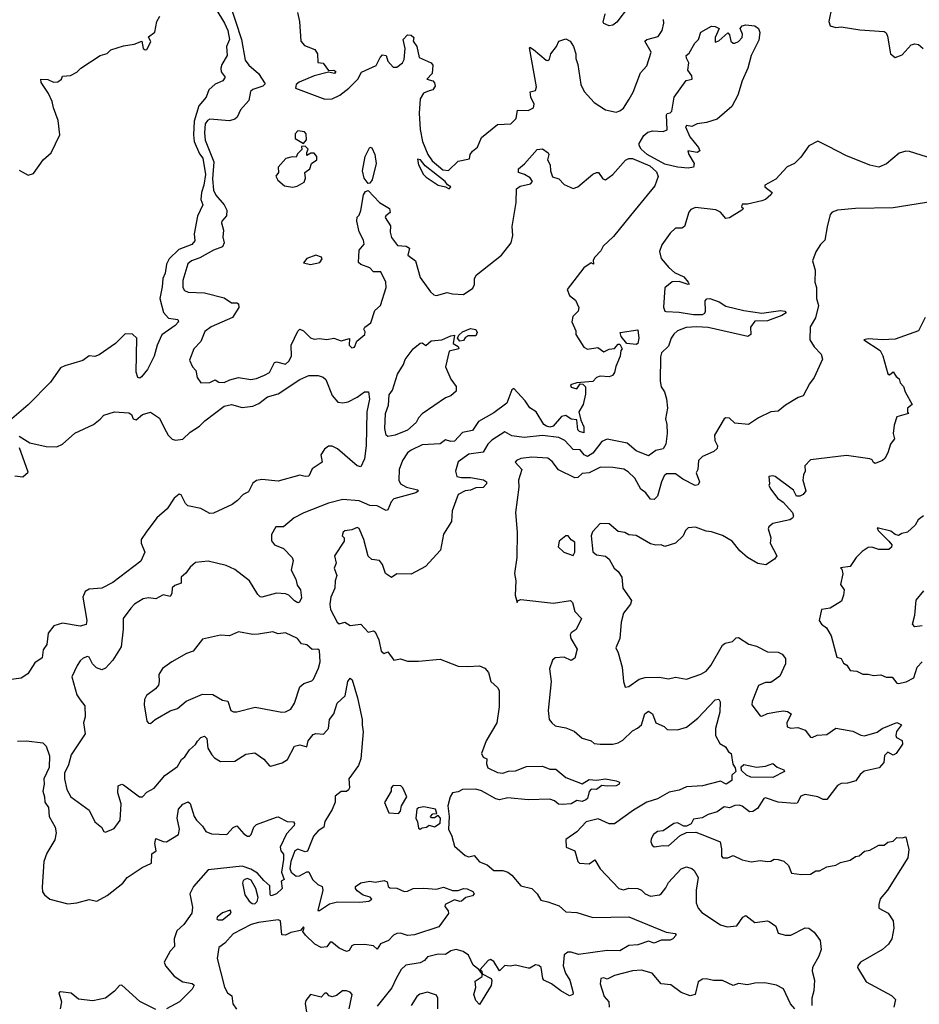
# Model space of a CAD drawing. Extents: x 1995161 to 2088924, y 769148 to 906007.
# Tile 34 of 256: x 2008048 to 2013050, y 800181 to 805655. Entities that reach past the tile are written whole.
import ezdxf

# ---------------------------------------------------------------- set-up
doc = ezdxf.new("R2010")
doc.units = 0

msp = doc.modelspace()

# ---------------------------------------------------------------- linework, layer by layer
at = {"layer": '0CON20XD'}
for points in [[(2009139.2, 805715), (2009187.2, 805635), (2009205.3, 805595), (2009214.3, 805545), (2009197.9, 805505), (2009201.4, 805455), (2009171.1, 805405), (2009165.6, 805385), (2009168.6, 805365), (2009190, 805335), (2009177.5, 805315), (2009135, 805295.8), (2009100, 805265), (2009084.2, 805225), (2009044.7, 805175), (2009018.5, 805091.5), (2009014, 805015), (2009018.4, 804978.4), (2009048.3, 804908.3), (2009066.7, 804885), (2009081.9, 804795), (2009072.1, 804735), (2009057.9, 804695), (2009055.2, 804655), (2009065.3, 804624.7), (2009036.6, 804563.4), (2009018.9, 804465), (2009021.8, 804425), (2009005.6, 804404.4), (2008932.5, 804377.5), (2008878.4, 804325), (2008864.7, 804295.3), (2008857.1, 804245), (2008843.8, 804216.2), (2008840.1, 804170.1), (2008827.5, 804105), (2008846.9, 804026.9), (2008875, 803995.4), (2008927.9, 803987.9), (2008930.6, 803975), (2008911.9, 803955), (2008837.7, 803902.3), (2008812.8, 803845), (2008796.2, 803783.8), (2008759.4, 803710.6), (2008725, 803670), (2008715, 803662), (2008705, 803666.2), (2008696.1, 803696.1), (2008699.6, 803885), (2008675, 803907.1), (2008635, 803908.3), (2008580.6, 803855), (2008489.1, 803790.8), (2008465, 803782.2), (2008435, 803785.5), (2008399.4, 803760.6), (2008298.9, 803731.1), (2008275, 803718.4), (2008219.6, 803640.4), (2008095.8, 803514.2)], [(2009213.4, 805753.4), (2009280.8, 805545), (2009300.7, 805430.7), (2009321.5, 805401.5), (2009375.9, 805355.9), (2009412.2, 805297.8), (2009398.9, 805285), (2009343.8, 805266.2), (2009331.2, 805255), (2009322.2, 805205), (2009275, 805154.4), (2009256.6, 805113.4), (2009245, 805101.1), (2009215, 805092.9), (2009105, 805102.1), (2009092.4, 805095), (2009080, 805075), (2009075.2, 805025.2), (2009079, 804985), (2009126.8, 804865), (2009120.4, 804770.4), (2009126.1, 804706.2), (2009138.8, 804678.8), (2009185, 804626.1), (2009199, 804595), (2009197.2, 804565), (2009171.5, 804535), (2009169.5, 804525), (2009180.6, 804485), (2009177.9, 804445)], [(2011433.1, 805726.9), (2011368.3, 805641.7), (2011345, 805624), (2011325, 805621), (2011295, 805634.2), (2011291.4, 805641.4), (2011302.3, 805687.7)], [(2012563.3, 805726.7), (2012547.3, 805645), (2012555, 805621.1), (2012585, 805612.2), (2012615, 805615.2), (2012719, 805599), (2012855, 805588.6), (2012865, 805581.1), (2012872.3, 805562.3), (2012888.9, 805465), (2012915, 805444.3), (2012955, 805458.6), (2013005, 805515.8), (2013025, 805520.8), (2013045, 805517.5), (2013070.8, 805495)], [(2008045, 804818), (2008095, 804790.8), (2008125, 804800), (2008177.5, 804875), (2008222, 804915), (2008271.8, 805015), (2008262.7, 805095), (2008235.2, 805165.2), (2008229.3, 805199.3), (2008207.5, 805245), (2008167.5, 805305), (2008165, 805323.3), (2008205, 805321.8), (2008235, 805308.2), (2008260.3, 805309.7), (2008280, 805325), (2008285, 805340), (2008330, 805345), (2008365, 805363.3), (2008387.5, 805385), (2008495, 805455.5), (2008533.7, 805466.3), (2008555, 805486.7), (2008625, 805508.6), (2008685, 805518), (2008726.2, 805536.2), (2008734, 805495), (2008745, 805486.7), (2008755, 805490), (2008777.7, 805532.3), (2008765, 805560), (2008798.8, 805585), (2008810, 805645), (2008826.6, 805675)], [(2009592.5, 805695), (2009602.9, 805645), (2009611.5, 805535), (2009632, 805512), (2009688.9, 805488.9), (2009704.2, 805465), (2009705, 805417.5), (2009735, 805412.5), (2009765, 805372.5), (2009795, 805373.3), (2009805, 805366.7), (2009797.5, 805355), (2009765, 805362.5), (2009685, 805342.2), (2009602, 805308), (2009585, 805294.3), (2009581.5, 805275), (2009745, 805213.2), (2009785, 805214), (2009827.8, 805235), (2009877.8, 805275), (2009928.9, 805325), (2009947.7, 805362.3), (2010030, 805400), (2010052, 805445), (2010065, 805458.8), (2010085, 805456.2), (2010094.2, 805425), (2010125, 805391.2), (2010145, 805391.2), (2010176.2, 805415), (2010186.2, 805433.8), (2010191.5, 805495), (2010180, 805545), (2010205, 805570), (2010225, 805568.8), (2010238.8, 805555), (2010236.2, 805535), (2010255.4, 805505.4), (2010269.4, 805445), (2010335, 805415.8), (2010345, 805402.5), (2010342, 805355), (2010312.5, 805325), (2010345, 805314), (2010354.3, 805304.3), (2010358.6, 805285), (2010345.7, 805265), (2010325, 805259.7), (2010293.7, 805246.3), (2010275.2, 805215), (2010269.4, 805135), (2010274.7, 805044.7), (2010287, 804977), (2010316.8, 804905), (2010340.7, 804870.8), (2010400.6, 804820.6), (2010432.7, 804817.3), (2010485, 804868), (2010548, 804882), (2010552, 804905), (2010565, 804924), (2010593.6, 804946.4), (2010615, 805000), (2010705, 805072.9), (2010778.8, 805075), (2010808.6, 805105), (2010815, 805151.2), (2010875, 805149.2), (2010905, 805164.3), (2010907.6, 805185), (2010889.6, 805225), (2010885.8, 805254.2), (2010915, 805262), (2010922.3, 805282.3), (2010881.7, 805498.3), (2010885, 805502.5), (2010905, 805489.5), (2010975, 805429.2), (2010985, 805427.5), (2010994.4, 805435), (2011001.2, 805465), (2011031.9, 805505), (2011045, 805536), (2011085, 805548), (2011108.8, 805535), (2011126.6, 805506.6), (2011140, 805465), (2011139.7, 805439.7), (2011151.9, 805405), (2011167.5, 805295), (2011185.7, 805255), (2011242.5, 805195), (2011305, 805153.4), (2011365, 805140.9), (2011385, 805148.1), (2011405, 805163.8), (2011437.1, 805212.9), (2011458.5, 805251.5), (2011500.5, 805359.5), (2011535, 805398.8), (2011559.2, 805475), (2011524.3, 805535.7), (2011534.5, 805545.5), (2011598.6, 805561.4), (2011620.6, 805595), (2011629.5, 805635), (2011627.5, 805655)], [(2011765, 804828.9), (2011705, 804834), (2011635, 804851.2), (2011536.1, 804906.1), (2011503.3, 804935), (2011492.5, 804955), (2011493, 804967), (2011518.5, 805011.5), (2011540.9, 805029.1), (2011567.7, 805037.7), (2011625, 805032.5), (2011648.3, 805041.7), (2011643.3, 805125), (2011647, 805133), (2011665, 805136.7), (2011673.9, 805146.1), (2011686.7, 805225), (2011753.6, 805316.4), (2011786.2, 805325), (2011785, 805342.5), (2011763.6, 805373.6), (2011767.5, 805415), (2011755, 805440), (2011754.3, 805455), (2011770.8, 805469.2), (2011802.5, 805525), (2011822.2, 805545), (2011836, 805585), (2011895, 805618.8), (2011915, 805617.5), (2011937.5, 805605), (2011914.3, 805555), (2011915, 805530), (2011935, 805537.1), (2011985, 805582.5), (2011995, 805570), (2012002, 805535), (2012014.4, 805524.4), (2012025, 805524.2), (2012045, 805534.2), (2012064, 805555), (2012066.2, 805575), (2012053.3, 805605), (2012065, 805620), (2012085, 805626.2), (2012135, 805621.2), (2012155.8, 805605.8), (2012163.9, 805583.9), (2012158.3, 805541.7), (2012114.2, 805455), (2012096.2, 805385), (2012064.2, 805315.8), (2012040, 805235), (2012007.3, 805172.7), (2011925, 805102), (2011866.4, 805083.6), (2011815, 805076.7), (2011785, 805061.2), (2011755, 805066.2), (2011750, 805060), (2011774.2, 805004.2), (2011822, 804945), (2011830, 804925), (2011815, 804916.2), (2011762.5, 804925), (2011768, 804905), (2011797.5, 804855), (2011795, 804834.2), (2011765, 804828.9)], [(2009625, 804966.7), (2009643.4, 804986.6), (2009640.3, 805020.3), (2009632, 805032), (2009595, 805036), (2009580, 805020), (2009580, 804995), (2009625, 804966.7)], [(2009565, 804723.3), (2009590.3, 804729.7), (2009629.3, 804750.7), (2009636.2, 804773.8), (2009633.8, 804805), (2009662, 804825), (2009670, 804855), (2009700, 804875), (2009700, 804895), (2009685, 804912.5), (2009667.5, 804912.5), (2009645, 804900), (2009643.6, 804916.4), (2009652.5, 804935), (2009635, 804952.5), (2009615, 804950), (2009616.7, 804933.3), (2009591.7, 804908.3), (2009585, 804890), (2009562.5, 804892.5), (2009527.6, 804882.4), (2009484.3, 804835), (2009486.7, 804805), (2009472.5, 804785), (2009482.9, 804762.9), (2009521.1, 804731.1), (2009565, 804723.3)], [(2013125, 804880.9), (2012995, 804922.9), (2012975, 804924.4), (2012938, 804912), (2012866.9, 804853.1), (2012825, 804834.4), (2012775, 804846.5), (2012640.4, 804900.4), (2012545, 804950), (2012485, 804980), (2012435, 804953.3), (2012390.3, 804889.7), (2012355, 804856.2), (2012315, 804836.8), (2012251.3, 804768.7), (2012191.4, 804735), (2012191.1, 804725), (2012232.5, 804695), (2012225, 804682), (2012194.5, 804655.5), (2012175, 804647.5), (2012095, 804629.4), (2012065, 804628.6), (2012061.2, 804615), (2012072.5, 804605), (2012063.3, 804595), (2011995, 804553.3), (2011975, 804550), (2011943.8, 804585), (2011917.6, 804597.6), (2011805, 804610), (2011779.9, 804600.1), (2011768.5, 804585), (2011743.8, 804505), (2011730, 804495), (2011695, 804495.6), (2011665, 804468.9), (2011617.5, 804402.5), (2011604.8, 804365.2), (2011615, 804327.9), (2011656.9, 804276.9), (2011689, 804249), (2011740, 804225), (2011765, 804196.2), (2011770, 804185), (2011765, 804182), (2011715, 804200), (2011675, 804197.1), (2011635, 804164.4), (2011627.2, 804057.2), (2011634.7, 804035), (2011642.2, 804032.2), (2011715, 804029.2), (2011794.9, 804014.9), (2011845, 804016.2), (2011857.1, 804022.9), (2011861.8, 804035), (2011858.5, 804091.5), (2011867.7, 804102.3), (2011884.6, 804105.4), (2011936.9, 804086.9), (2011975, 804062.2), (2012075, 804037.2), (2012175, 804022.9), (2012278.6, 804038.6), (2012302.5, 804035), (2012308.8, 804025), (2012285, 804009.6), (2012205, 803980), (2012135, 803979.2), (2012111.2, 803945), (2012113.8, 803905), (2012095.8, 803894.2), (2011875, 803942.7), (2011813, 803947), (2011752.7, 803942.7), (2011705.9, 803924.1), (2011685, 803906.5), (2011670.9, 803885), (2011655, 803839.4), (2011616.8, 803803.3), (2011610.2, 803779.8), (2011609.7, 803645), (2011615, 803613.1), (2011632.5, 803585), (2011645, 803547.5), (2011650.1, 803495), (2011638.3, 803435), (2011646.3, 803405), (2011648.2, 803355), (2011639.9, 803295), (2011625, 803268.9), (2011585, 803259.1), (2011545, 803229.8), (2011475, 803257.1), (2011425, 803300.3), (2011315, 803321.9), (2011285, 803310.4), (2011234.8, 803245), (2011205, 803226.7), (2011185.6, 803235.6), (2011165, 803263.5), (2011125, 803264.5), (2011078.6, 803315), (2011045, 803332.3), (2010955, 803343.9), (2010852.7, 803332.7), (2010785, 803341.2), (2010745, 803363.5), (2010672.6, 803317.4), (2010650, 803295), (2010625, 803250.8), (2010545, 803240), (2010485, 803197.5), (2010470.5, 803145), (2010478.9, 803115), (2010505, 803109.1), (2010555, 803110), (2010627.1, 803097.1), (2010644.2, 803085), (2010642.9, 803075), (2010625, 803053.8), (2010585, 803051.5), (2010555, 803039.6), (2010524.3, 803035.7), (2010485.4, 803015), (2010452.1, 802925), (2010448.8, 802865), (2010404.4, 802795), (2010387.1, 802705), (2010303.8, 802615), (2010225, 802571.6), (2010145.7, 802574.3), (2010115, 802553.3), (2010081.4, 802575), (2010065, 802626.2), (2010049.1, 802649.1), (2010005, 802653.8), (2009985, 802672), (2009962.1, 802765), (2009935, 802826), (2009925, 802830.8), (2009895, 802818.9), (2009856.1, 802813.9), (2009846.7, 802805), (2009840, 802785), (2009852.5, 802775), (2009851.2, 802755), (2009798.5, 802675), (2009807.5, 802632.5), (2009796, 802605), (2009810.9, 802565), (2009802.1, 802535), (2009800.9, 802495), (2009778.6, 802445), (2009773.2, 802405), (2009776.9, 802375), (2009812.2, 802305), (2009825, 802296.7), (2009855.6, 802305.6), (2009885, 802286.9), (2009944.2, 802294.2), (2009985, 802250), (2010015, 802256.7), (2010025, 802252.5), (2010045, 802206.7), (2010058.6, 802145), (2010075, 802132), (2010095, 802140), (2010127.5, 802095), (2010165, 802100.8), (2010205, 802089.4), (2010265, 802088.8), (2010385, 802099.2), (2010485, 802060.8), (2010538.8, 802058.8), (2010605, 802061.8), (2010635, 802050), (2010654.2, 802025), (2010667.5, 801975), (2010705, 801942.5), (2010714.6, 801925), (2010713.4, 801835), (2010700, 801745), (2010641.4, 801645), (2010615.5, 801575), (2010625, 801555.6), (2010645.6, 801545.6), (2010642.5, 801517.5), (2010650.9, 801495), (2010705, 801469.7), (2010735, 801465.8), (2010765, 801477.8), (2010805, 801478.5), (2010865, 801503.1), (2010955, 801504.5), (2010995, 801488.5), (2011028.2, 801488.2), (2011085, 801441.5), (2011175, 801405.8), (2011215, 801430), (2011255, 801426.2), (2011305.7, 801434.3), (2011365, 801423.3), (2011382.5, 801415), (2011380.8, 801405), (2011365, 801395.6), (2011315, 801392.9), (2011285, 801398), (2011255, 801375.8), (2011225, 801377.1), (2011214.1, 801364.1), (2011205.8, 801325), (2011195, 801317.1), (2011175, 801308.2), (2011145, 801313.6), (2011115, 801295.7), (2011065, 801291.9), (2011044.4, 801294.4), (2011022.2, 801312.2), (2010995, 801321.2), (2010875, 801317.1), (2010761.2, 801328.8), (2010715, 801317.7), (2010695, 801322.5), (2010615, 801367.5), (2010585, 801376.2), (2010510, 801375), (2010485, 801361.9), (2010455, 801355.8), (2010440.9, 801335), (2010428.2, 801285), (2010435.3, 801225), (2010431.5, 801155), (2010450.9, 801115), (2010465, 801060.6), (2010525, 801007.5), (2010545, 801000), (2010575, 801008), (2010605, 800972.5), (2010646.2, 800956.2), (2010685, 800924.3), (2010735, 800924.5), (2010762.5, 800915), (2010785, 800898.9), (2010835, 800840), (2010895, 800824.3), (2010925, 800795.8), (2010945, 800760.7), (2010985, 800751.4), (2011048.3, 800728.3), (2011085, 800694.6), (2011145, 800691.5), (2011234.1, 800664.1), (2011435, 800666.9), (2011642.2, 800582.2), (2011692.5, 800575), (2011697.5, 800565), (2011680, 800545), (2011665, 800538.1), (2011615, 800538.1), (2011575, 800520.9), (2011545, 800531.2), (2011485, 800511.1), (2011435, 800507.5), (2011385, 800477.3), (2011315, 800480.8), (2011155, 800457.4), (2011115, 800471.5), (2011095, 800471.5), (2011074.5, 800455), (2011070.3, 800395), (2011083.4, 800353.4), (2011106.5, 800315), (2011125.8, 800244.2), (2011122.5, 800235), (2011105, 800228.8), (2011056, 800255)], [(2009985, 804743.8), (2009963.9, 804773.9), (2009953.5, 804815), (2009968.1, 804895), (2009995, 804946.9), (2010005, 804942.5), (2010022.1, 804905), (2010030.5, 804855), (2010008.5, 804765), (2009995, 804745.3), (2009985, 804743.8)], [(2009177.9, 804445), (2009185.2, 804415), (2009175, 804391.6), (2009126.2, 804373.8), (2009049.1, 804330.9), (2009002.9, 804315), (2008981.9, 804298.1), (2008954.4, 804205), (2008954.2, 804165), (2008965, 804150), (2008985, 804140), (2009074.6, 804135.4), (2009185, 804108.9), (2009225, 804080), (2009255, 804081.4), (2009265, 804076), (2009265.5, 804055.5), (2009231.5, 803998.5), (2009113.4, 803946.6), (2009078, 803922), (2009054.6, 803865.4), (2009016.2, 803825), (2008992.7, 803762.7), (2009008.8, 803725), (2009028, 803705), (2009034.2, 803665), (2009055, 803636), (2009105, 803637.5), (2009135, 803652.5), (2009155, 803640), (2009185, 803637.5), (2009217, 803653), (2009265, 803665.5), (2009332.5, 803655), (2009365, 803660), (2009408.8, 803678.8), (2009436.7, 803693.3), (2009465, 803748.9), (2009475, 803753.5), (2009525, 803740.5), (2009545, 803755.8), (2009558.4, 803785), (2009558, 803845), (2009595, 803923.6), (2009605, 803933.8), (2009625, 803924.6), (2009665, 803885.6), (2009685, 803878.6), (2009715, 803882.5), (2009755, 803876.7), (2009795, 803884.3), (2009835, 803870), (2009881.7, 803881.7), (2009880, 803845), (2009895, 803830.4), (2009909.1, 803835), (2009922.7, 803867.3), (2009966.5, 803905), (2009968.9, 803918.9), (2009962, 803935), (2009966, 803945), (2010000.5, 803969.5), (2010021.7, 804038.3), (2010053.3, 804065), (2010086.2, 804165), (2010084.3, 804195), (2010055, 804252.9), (2010015, 804253.9), (2009995, 804275.3), (2009944.5, 804294.5), (2009932.3, 804305), (2009936, 804374), (2009962.5, 804407.5), (2009959.3, 804429.3), (2009934.5, 804475.5), (2009922.2, 804535), (2009925, 804556.7), (2009935, 804567.5), (2009943.9, 804593.9), (2009959.8, 804680.2), (2009970.6, 804699.4), (2009985, 804704.5), (2010049.3, 804639.3), (2010104.2, 804605), (2010107.4, 804582.6), (2010082.9, 804565), (2010080.6, 804555), (2010108.7, 804508.7), (2010106.9, 804473.1), (2010115, 804444.3), (2010149.3, 804399.3), (2010196.6, 804396.6), (2010215.5, 804385.5), (2010206, 804345), (2010247.8, 804315), (2010275, 804220.8), (2010331.1, 804141.1), (2010350, 804125), (2010365, 804121.5), (2010425, 804138.8), (2010455, 804130), (2010515, 804127.5), (2010567, 804163), (2010577, 804183), (2010577.5, 804215), (2010586.2, 804235), (2010726.7, 804345), (2010780, 804415), (2010790.6, 804455), (2010786.4, 804505), (2010807.7, 804637.7), (2010811.1, 804715), (2010830.6, 804729.4), (2010888, 804742), (2010898.8, 804755), (2010886.7, 804775), (2010855, 804794.4), (2010821.2, 804805), (2010820.8, 804825), (2010855, 804853.3), (2010926, 804934), (2010955, 804937.1), (2010986.7, 804915), (2010990, 804905), (2010982.9, 804875), (2010998.1, 804848.1), (2010999.5, 804815), (2011010.5, 804780.5), (2011045, 804769.4), (2011075, 804738.8), (2011125, 804716.5), (2011151.1, 804725), (2011235, 804795.5), (2011255, 804806), (2011265.9, 804805.9), (2011290.7, 804770.7), (2011305, 804764), (2011345, 804794.5), (2011416.9, 804873.1), (2011435, 804883), (2011455, 804883.8), (2011552.1, 804842.1), (2011589.2, 804809.2), (2011597, 804783), (2011579.4, 804730.6), (2011444.4, 804565.6), (2011349.7, 804450.3), (2011292.1, 804395), (2011279.7, 804370.3), (2011245.8, 804335), (2011237, 804317), (2011237.5, 804295), (2011225, 804302.5), (2011185, 804275.3), (2011092.4, 804155), (2011105, 804121.4), (2011138, 804095), (2011157.5, 804055), (2011152.5, 804035), (2011122.5, 804005), (2011117.5, 803975), (2011140, 803925), (2011140, 803905), (2011184.1, 803834.1), (2011205, 803823.3), (2011263, 803833), (2011295, 803808.8), (2011325, 803823.8), (2011355, 803827.5), (2011375, 803850), (2011385, 803850), (2011397.5, 803825), (2011390, 803815), (2011386.7, 803785), (2011362.5, 803727.5), (2011355.8, 803694.2), (2011344.1, 803675.9), (2011325, 803669.2), (2011275, 803672.9), (2011254.3, 803665.7), (2011235, 803643.8), (2011145, 803636.7), (2011110, 803625), (2011115, 803612.5), (2011145, 803602.5), (2011165, 803630), (2011178.3, 803628.3), (2011193.3, 803613.3), (2011193.6, 803573.6), (2011180, 803515), (2011157.5, 803475), (2011167.8, 803427.8), (2011185, 803392), (2011185, 803358.6), (2011160.8, 803365), (2011151.4, 803375), (2011145, 803430), (2011115, 803433.3), (2011084.2, 803454.2), (2011061.2, 803448.8), (2011014, 803395), (2010995, 803388.9), (2010976.2, 803395), (2010962, 803405), (2010920, 803475), (2010885, 803496.2), (2010858.8, 803535), (2010795, 803604), (2010785, 803597.5), (2010756.7, 803523.3), (2010685, 803470), (2010598.8, 803421.2), (2010565, 803371.4), (2010510.8, 803359.2), (2010465, 803312.3), (2010445, 803309.6), (2010415, 803318.5), (2010385, 803297.3), (2010285, 803290.7), (2010225, 803262.3), (2010205, 803246.5), (2010176.7, 803205), (2010157.5, 803155), (2010155.4, 803095), (2010164.7, 803075), (2010199.3, 803055), (2010260.2, 803040.2), (2010265.5, 803035), (2010250.4, 803025), (2010128.8, 802991.2), (2010113, 802975), (2010095, 802930.4), (2010085, 802925.3), (2010035, 802951.9), (2009995, 802954.4), (2009935, 802980), (2009845, 802988), (2009765, 802967.7), (2009627.7, 802912.3), (2009574.6, 802885.4), (2009515, 802835.8), (2009472.5, 802835), (2009447.9, 802792.1), (2009447.9, 802757.9), (2009465.5, 802735.5), (2009515, 802714.2), (2009562.9, 802665), (2009567.8, 802647.8), (2009557.8, 802595), (2009583.5, 802545), (2009591.5, 802511.5), (2009608.9, 802485), (2009615, 802440), (2009603, 802417), (2009595, 802413.3), (2009575, 802423.8), (2009544.7, 802454.7), (2009525, 802463.6), (2009475, 802466.2), (2009395, 802444), (2009385, 802445.4), (2009371.4, 802458.6), (2009324.8, 802534.8), (2009245, 802598), (2009195, 802620.8), (2009095, 802644.4), (2009025, 802636.7), (2008995, 802612), (2008972.4, 802577.6), (2008946, 802555), (2008945, 802522.5), (2008910, 802510), (2008895, 802496.7), (2008893.5, 802465), (2008885, 802447.5), (2008845, 802458.1), (2008805, 802436), (2008765, 802441.4), (2008735, 802435.7), (2008686.7, 802405), (2008665, 802384), (2008623.1, 802325), (2008624.1, 802265.9), (2008612.2, 802167.8), (2008565.7, 802094.3), (2008525, 802050.4), (2008505, 802040.4), (2008475, 802050.9), (2008453.2, 802073.3), (2008435, 802110), (2008425, 802114.2), (2008401.2, 802105), (2008385, 802090), (2008366.9, 802065), (2008338.5, 802001.5), (2008365, 801901.9), (2008383.6, 801873.6), (2008409.8, 801839.8), (2008411.2, 801778.8), (2008402.9, 801745), (2008412.1, 801685), (2008335, 801567.5), (2008318.7, 801511.3), (2008296.8, 801465), (2008296.8, 801435), (2008309.5, 801375), (2008332, 801335), (2008435, 801260), (2008466, 801195), (2008503.3, 801165), (2008515, 801142.5), (2008525, 801137.5), (2008572.3, 801157.7), (2008606.7, 801205), (2008612.8, 801295), (2008594.2, 801355.8), (2008596.2, 801395), (2008615, 801404.2), (2008625, 801400.5), (2008714.6, 801334.6), (2008730, 801335), (2008755, 801360), (2008795, 801383.3), (2008855, 801453.1), (2008925, 801502.5), (2008947.4, 801542.6), (2008966.7, 801556.7), (2008992.9, 801595), (2009025.6, 801624.4), (2009035.6, 801644.4), (2009055, 801663.3), (2009075, 801670.8), (2009088.1, 801658.1), (2009094.8, 801605), (2009117.1, 801567.1), (2009131.3, 801551.3), (2009165, 801531.2), (2009245, 801533.3), (2009305, 801571.5), (2009355, 801579.4), (2009405, 801543.1), (2009436.8, 801506.8), (2009445, 801504.3), (2009507.2, 801522.8), (2009537.5, 801542.5), (2009575, 801615.5), (2009605, 801624.1), (2009645, 801613.2), (2009652.5, 801645), (2009678.9, 801681.1), (2009695, 801687.3), (2009737.1, 801682.9), (2009765, 801714), (2009769.6, 801765), (2009794.2, 801795.8), (2009813.7, 801855), (2009858.1, 801895), (2009872.7, 801975), (2009885, 801993.8), (2009895.6, 801985), (2009926.9, 801885), (2009951.9, 801765), (2009951.9, 801735), (2009957.3, 801695), (2009944.8, 801545), (2009930.8, 801509.2), (2009877.2, 801435), (2009881.1, 801385), (2009876.8, 801373.2), (2009865, 801364.4), (2009835, 801364.3), (2009802.7, 801337.3), (2009801.6, 801305), (2009785, 801264.4), (2009745, 801196.7), (2009738.5, 801165), (2009707.5, 801145), (2009681.1, 801115), (2009648, 801032), (2009635, 801028.9), (2009595, 801043.7), (2009577.4, 801035), (2009555.7, 800974.3), (2009550, 800935), (2009557.3, 800915), (2009585, 800893.1), (2009604, 800895), (2009645, 800917.5), (2009655, 800916.9), (2009676.7, 800875), (2009705, 800846.9), (2009730, 800835), (2009732.5, 800815), (2009705, 800703.3), (2009715, 800702.9), (2009771.3, 800738.7), (2009815, 800750.2), (2009938.7, 800748.7), (2009990, 800755), (2010006.2, 800766.2), (2009997, 800777), (2009958.3, 800788.3), (2009925, 800810.8), (2009914.3, 800825), (2009915.7, 800835), (2009945, 800855.3), (2009995, 800866.2), (2010025, 800859.7), (2010075, 800870), (2010091.7, 800861.7), (2010096.7, 800836.7), (2010105, 800827.5), (2010145, 800826.2), (2010185, 800808), (2010205, 800810), (2010236.1, 800823.9), (2010295, 800827.3), (2010365, 800821.4), (2010405, 800831.8), (2010455, 800812.9), (2010485, 800814.4), (2010515, 800824.5), (2010535, 800822.1), (2010568.3, 800808.3), (2010575.4, 800795.4), (2010566.3, 800783.7), (2010528.2, 800775), (2010505, 800754.6), (2010495, 800752), (2010465, 800762.2), (2010414.3, 800735.7), (2010412.2, 800725), (2010429.8, 800699.8), (2010432, 800685), (2010377.5, 800612.5), (2010243.1, 800566.9), (2010205, 800563.4), (2010165.5, 800575.5), (2010144.6, 800575.4), (2010126.7, 800565), (2010098.9, 800535), (2010053.8, 800516.2), (2010035, 800487.5), (2010014.5, 800505.5), (2009965, 800514.2), (2009905, 800510.9), (2009895, 800505.5), (2009880.2, 800479.8), (2009865, 800475.3), (2009823.7, 800493.7), (2009783.3, 800526.7), (2009774.3, 800525.7), (2009755, 800501.2), (2009725, 800496.4), (2009689.1, 800515), (2009636.2, 800565), (2009622.5, 800585), (2009630, 800605), (2009625, 800612.5), (2009608.8, 800591.2), (2009555, 800579.2), (2009525, 800565.7), (2009506.2, 800566.2), (2009498.8, 800645), (2009485, 800650), (2009375, 800636.2), (2009335, 800624.5), (2009235, 800571.9), (2009188.4, 800521.6), (2009154.3, 800495.8), (2009146.5, 800435), (2009186.9, 800276.9), (2009203.9, 800243.9), (2009227.6, 800227.6), (2009232.7, 800182.7), (2009253.9, 800153.9)], [(2010435, 804714.5), (2010446, 804725), (2010426.6, 804736.6), (2010414.4, 804755), (2010303, 804843), (2010276.1, 804876.1), (2010260, 804880), (2010265, 804847.5), (2010293.8, 804793.8), (2010308.8, 804778.8), (2010375, 804735.5), (2010416, 804726), (2010435, 804714.5)], [(2013125, 804643.3), (2012905, 804608.6), (2012695.3, 804605.3), (2012595, 804595.8), (2012565, 804585.4), (2012555, 804571.2), (2012537.2, 804502.8), (2012525, 804428.8), (2012500, 804405), (2012474.5, 804365), (2012456.9, 804315), (2012471.7, 804261.7), (2012468.7, 804195), (2012477.6, 804165), (2012478.6, 804105), (2012490, 804065), (2012473.1, 803996.9), (2012443.3, 803946.7), (2012440.8, 803875), (2012465.5, 803835.5), (2012504.2, 803795), (2012511.7, 803768.3), (2012466, 803665), (2012440, 803630), (2012405, 803563.8), (2012376.4, 803553.6), (2012305, 803512), (2012265, 803478.8), (2012225, 803473.8), (2012155, 803441.2), (2012100, 803405), (2012025, 803411.2), (2011995, 803438.8), (2011975, 803442), (2011965, 803436.2), (2011911.2, 803345), (2011913.8, 803315), (2011928, 803285), (2011925, 803270), (2011906.7, 803255), (2011845, 803226.7), (2011822.5, 803205), (2011818, 803155), (2011810, 803135), (2011828.1, 803085), (2011821.1, 803068.9), (2011803.8, 803065), (2011735, 803101.2), (2011695, 803130), (2011645, 803130), (2011631.5, 803118.5), (2011616.2, 803085), (2011594.6, 803005.4), (2011575, 802987.5), (2011555, 802989.2), (2011528.6, 803025), (2011500.6, 803045), (2011467.8, 803105), (2011431.7, 803141.7), (2011406.3, 803156.3), (2011345, 803166.1), (2011277.4, 803167.4), (2011215, 803135.4), (2011175, 803131.4), (2011150.4, 803109.6), (2011135, 803107.3), (2011043, 803153), (2011008.6, 803198.6), (2010985, 803216.4), (2010895, 803221.9), (2010835, 803215.5), (2010810, 803205), (2010802.5, 803195), (2010839.2, 803155), (2010822.1, 803095), (2010822.4, 803055), (2010804.2, 802915), (2010813.5, 802805), (2010811.3, 802665), (2010798.4, 802575), (2010807.4, 802535), (2010803.7, 802455), (2010814.1, 802415), (2010820, 802425), (2010835, 802431.9), (2011015, 802410.3), (2011110, 802425), (2011121.2, 802415), (2011135, 802363.8), (2011171.9, 802325), (2011142.7, 802265), (2011113.3, 802246.7), (2011107.8, 802235), (2011112, 802215), (2011147.8, 802155), (2011135, 802104.3), (2011115, 802093.1), (2011075, 802110.4), (2011025, 802107.5), (2011010.6, 802095), (2010993.1, 802045), (2011003.1, 801975), (2010985.8, 801815), (2010992, 801765), (2011006.7, 801745), (2011025, 801728.8), (2011085, 801718.6), (2011130.3, 801700.3), (2011175, 801660), (2011225.6, 801645.6), (2011241.7, 801631.7), (2011275, 801627.1), (2011345, 801626.2), (2011375.9, 801634.1), (2011400.6, 801649.4), (2011455, 801701.5), (2011483.3, 801716.7)], [(2009665, 804293.3), (2009716.7, 804305), (2009730, 804325), (2009726.7, 804335), (2009695, 804346), (2009645, 804328), (2009625, 804302.5), (2009665, 804293.3)], [(2013081.7, 803998.3), (2013045.5, 803924.5), (2012915, 803879.2), (2012844.8, 803874.8), (2012765, 803880.4), (2012742, 803875), (2012832, 803815), (2012846.2, 803786.2), (2012875, 803686.2), (2012885, 803681.2), (2012905, 803696.7), (2012920.7, 803670.7), (2012938.3, 803658.3), (2012943.3, 803635), (2012961.2, 803615), (2012971.2, 803585), (2013010, 803515), (2012983.3, 803495), (2012983.3, 803473.3), (2012990, 803465), (2012925, 803446.7), (2012910.3, 803399.7), (2012905.3, 803355), (2012911.4, 803325), (2012904.7, 803315.3), (2012890, 803295), (2012875, 803247.5), (2012857.4, 803215), (2012845, 803203.5), (2012805, 803186.7), (2012795, 803192.5), (2012787.7, 803207.7), (2012774.2, 803214.2), (2012645, 803231.1), (2012445, 803207.3), (2012412.5, 803175), (2012416, 803145), (2012405.7, 803124.3), (2012402, 803095), (2012418.8, 803035), (2012403.3, 803015), (2012385, 803006), (2012366.2, 803006.2), (2012350, 803040), (2012247.5, 803115), (2012235, 803119.6), (2012213.8, 803115), (2012217.5, 803075), (2012213.3, 803065), (2012224.2, 803045), (2012261.5, 802995), (2012292.9, 802972.9), (2012344, 802915), (2012350.8, 802895), (2012345.7, 802884.3), (2012330, 802875), (2012235.6, 802854.4), (2012213.8, 802835), (2012208.8, 802825), (2012224.2, 802775), (2012220, 802745), (2012257.8, 802675), (2012245, 802655.8), (2012196.1, 802623.9)], [(2010495, 803866.7), (2010482.5, 803885), (2010489.3, 803900.7), (2010509.7, 803920.3), (2010555, 803938.4), (2010585, 803932.8), (2010590.8, 803915), (2010585, 803897.3), (2010542.1, 803897.9), (2010523.9, 803886.1), (2010515, 803872), (2010495, 803866.7)], [(2011475, 803848.5), (2011423.8, 803853.8), (2011393, 803893), (2011387.5, 803915), (2011485, 803930), (2011489.6, 803885), (2011485, 803854.6), (2011475, 803848.5)], [(2010095, 803337.3), (2010084.7, 803344.7), (2010077.6, 803382.4), (2010081.3, 803465), (2010098.8, 803511.2), (2010101.5, 803568.5), (2010120.3, 803595), (2010148.2, 803685), (2010182.4, 803737.6), (2010191.9, 803765), (2010235.7, 803825), (2010275, 803855.7), (2010285, 803858), (2010306.1, 803843.9), (2010335, 803868.6), (2010395, 803875.7), (2010445, 803898), (2010465, 803900), (2010457.5, 803855), (2010485, 803837.5), (2010490, 803825), (2010435, 803812.5), (2010415.8, 803725), (2010445.8, 803655.8), (2010474.4, 803615), (2010475, 803588.8), (2010445, 803563.8), (2010415, 803552), (2010286.2, 803463.8), (2010265, 803442.2), (2010252.7, 803415), (2010205, 803373.5), (2010135, 803344.7), (2010095, 803337.3)], [(2008045, 803340), (2008105, 803302.5), (2008195, 803282.5), (2008255, 803280), (2008286.7, 803295), (2008354.4, 803355.6), (2008457.5, 803405), (2008495.9, 803434.1), (2008515, 803456.7), (2008575, 803473.8), (2008655, 803470), (2008669.2, 803459.2), (2008678, 803435), (2008695, 803429.4), (2008730.7, 803459.3), (2008775, 803472.7), (2008825, 803440), (2008851.2, 803385), (2008873.2, 803345), (2008895, 803323.2), (2008915, 803317.5), (2008955, 803322.1), (2008995, 803362.5), (2009048.2, 803395), (2009077.7, 803425), (2009185, 803506.2), (2009225, 803515.7), (2009285, 803498.1), (2009345, 803505.6), (2009378.3, 803521.7), (2009425, 803558.8), (2009485, 803574.6), (2009605, 803654.5), (2009655.8, 803675.8), (2009706.6, 803676.6), (2009735, 803668.1), (2009750.5, 803655), (2009785.3, 803565), (2009817.7, 803527.7), (2009845, 803524.5), (2009875, 803531.1), (2009924.3, 803555.7), (2009965, 803585.5), (2009986.8, 803585), (2009992.4, 803545), (2009977.8, 803475), (2009974.1, 803285), (2009965, 803213.3), (2009945, 803168.8), (2009925, 803174.3), (2009815, 803269.3), (2009785, 803283.8), (2009765, 803283.3), (2009742.6, 803267.4), (2009721.4, 803235), (2009730, 803195), (2009675, 803158), (2009655, 803116.7), (2009635.6, 803114.4), (2009605, 803123.1), (2009485, 803089.1), (2009395, 803099.1), (2009365, 803093.3), (2009345, 803078.1), (2009319.3, 803030.7), (2009290.4, 803015), (2009258.9, 802981.1), (2009230, 802960), (2009125, 802910.8), (2009105, 802910.4), (2009055, 802938.1), (2008982.9, 802952.9), (2008968.9, 802965), (2008945, 803014), (2008935, 803017.5), (2008907.1, 802995), (2008867.7, 802935), (2008810.6, 802885), (2008751.5, 802805), (2008723.3, 802765), (2008724, 802745), (2008744.1, 802695), (2008721.8, 802645), (2008566, 802525), (2008505, 802494.5), (2008435, 802488.6), (2008411.2, 802475), (2008399.2, 802445), (2008421.9, 802315), (2008417.8, 802292.2), (2008385, 802282.3), (2008285, 802299.1), (2008238, 802285), (2008206.5, 802245), (2008198, 802182), (2008177.7, 802152.3), (2008172, 802108), (2008131.4, 802078.6), (2008092.7, 802017.3), (2008055.7, 801994.3), (2007975, 801983.4)], [(2008095.8, 803514.2), (2008003.6, 803435)], [(2008021.7, 803118.3), (2008065, 803113.3), (2008095, 803140), (2008046, 803275)], [(2013072.7, 802897.3), (2013043.3, 802875), (2013026.2, 802845), (2012985, 802806.2), (2012952, 802798), (2012935, 802786.7), (2012915, 802792.5), (2012892.1, 802812.1), (2012815, 802830), (2012821.2, 802815), (2012880.6, 802755), (2012896.2, 802735), (2012895, 802722.5), (2012881.2, 802708.8), (2012825, 802708.8), (2012785, 802721.8), (2012765, 802720.6), (2012731.7, 802698.3), (2012699.4, 802665), (2012665.8, 802615), (2012611.7, 802608.3), (2012620, 802600), (2012625.5, 802574.5), (2012612.5, 802515), (2012631.4, 802485), (2012629.2, 802455), (2012617.7, 802422.3), (2012555, 802383.8), (2012506.7, 802375), (2012492.5, 802315), (2012505.8, 802295), (2012534.1, 802274.1), (2012559.8, 802229.8), (2012591.4, 802111.4), (2012615, 802102.5), (2012627.7, 802077.7), (2012646.7, 802066.7), (2012665, 802036.7), (2012702.3, 802032.3), (2012735, 802016), (2012765, 802017.1), (2012795, 802008.6), (2012835, 802012.5), (2012865, 802000.5), (2012899.1, 801999.1), (2012925, 801965.5), (2012935, 801963.8)], [(2012196.1, 802623.9), (2012151.2, 802631.2), (2012095, 802665.8), (2012051.3, 802701.3), (2012010, 802755), (2011955, 802787.1), (2011895, 802808.2), (2011865, 802810.5), (2011805, 802834.2), (2011765, 802830), (2011749.2, 802815), (2011737.1, 802785), (2011694.6, 802745.4), (2011635, 802726.9), (2011615, 802735.7), (2011585, 802732.9), (2011555, 802740.6), (2011475, 802788.1), (2011435, 802790.8), (2011413.1, 802803.1), (2011375, 802810), (2011325, 802851.2), (2011275, 802853.3), (2011233.3, 802806.7), (2011225, 802786.2), (2011235, 802696), (2011255, 802680), (2011305, 802672.5), (2011325, 802656.2), (2011354, 802605), (2011375, 802586.2), (2011395.8, 802555), (2011401.8, 802495), (2011450.5, 802425), (2011443.6, 802405), (2011404.7, 802355), (2011391.9, 802305), (2011385.3, 802214.7), (2011362.8, 802162.8), (2011376.2, 802135), (2011397.1, 802055), (2011404.2, 801975), (2011415, 801943.3), (2011435, 801948), (2011492.1, 801987.9), (2011525, 801997.9), (2011605, 801999.5), (2011655, 801990), (2011695, 802000), (2011755, 801988.6), (2011835, 802016.7), (2011865, 802033.6), (2011890.4, 802065), (2011955, 802177.8), (2011971.2, 802188.8), (2012012.1, 802197.9), (2012032.1, 802217.9), (2012045, 802219.2), (2012102.3, 802182.3), (2012145, 802171.8), (2012205, 802139.6), (2012265, 802139.4), (2012286.6, 802126.6), (2012305, 802103.8), (2012306.5, 802073.5), (2012275, 802005.8), (2012225, 801970), (2012195, 801970), (2012155, 801953.8), (2012144.4, 801925.6), (2012120.8, 801865), (2012118.8, 801845), (2012164.3, 801785), (2012175, 801783.4), (2012205, 801797.8), (2012255, 801806.9), (2012295, 801812.2), (2012317.8, 801807.8), (2012336.7, 801795), (2012313.4, 801746.6), (2012315, 801724), (2012335, 801716.9), (2012375, 801720), (2012415, 801705.7), (2012445, 801666.7), (2012455, 801663.8), (2012482.4, 801677.6), (2012535, 801681.2), (2012585.6, 801715.6), (2012679.5, 801699.5), (2012725, 801676.9), (2012745, 801673.8), (2012815, 801693.5), (2012842.5, 801715), (2012925, 801747.5), (2012950, 801735), (2012922.7, 801697.3), (2012920, 801675), (2012923.9, 801663.9), (2012955, 801646.7), (2012957.3, 801627.3), (2012921.4, 801575), (2012905, 801565.7), (2012875, 801583.3), (2012857.1, 801565), (2012852, 801525), (2012826.7, 801495), (2012743.8, 801476.2), (2012720.9, 801459.2), (2012697.1, 801422.9), (2012650.3, 801410.3), (2012615, 801408), (2012595, 801397.5), (2012535, 801320), (2012515, 801318.9), (2012485, 801333.8), (2012415, 801348), (2012392, 801338), (2012370.3, 801299.7), (2012355, 801296.9), (2012265.4, 801305.4), (2012195, 801329.1), (2012184.6, 801325), (2012150.2, 801269.8), (2012125, 801251.9), (2012105, 801250.6), (2012065, 801281.8), (2012047.5, 801287.5), (2012025, 801285.9), (2011995, 801272.3), (2011965, 801278), (2011925, 801250), (2011875, 801235.7), (2011842.6, 801217.4), (2011795, 801210), (2011782, 801185), (2011755, 801170.8), (2011741.2, 801171.2), (2011705, 801189.4), (2011685, 801185.8), (2011625, 801145.8), (2011595, 801141.4), (2011572, 801125), (2011558.3, 801101.7), (2011556.2, 801085), (2011563.8, 801065), (2011575, 801056.2), (2011625, 801064.2), (2011655, 801062.2), (2011721.1, 801118.9), (2011755, 801136), (2011807.4, 801137.4), (2011855, 801119.5), (2011942.9, 801085), (2011950.9, 801045), (2011950.9, 801005), (2011956.7, 800995), (2011985.7, 800994.3), (2012015, 801008.8), (2012065, 800983.3), (2012115, 800973.3), (2012165, 800981.2), (2012205, 800974), (2012225, 800976.7), (2012242.9, 800987.1), (2012265, 800985.6), (2012296.4, 800976.4), (2012322.7, 800952.7), (2012339.1, 800909.1), (2012395, 800902), (2012445, 800904), (2012475, 800923.8), (2012495, 800922), (2012535, 800944.4), (2012585, 800954.5), (2012611.2, 800968.8), (2012665, 800982.9), (2012695, 801001.9), (2012715, 801006.9), (2012745, 801032.2), (2012775, 801038.2), (2012825, 801065.4), (2012854.5, 801065.5), (2012875, 801082.3), (2012905, 801087.8), (2012925, 801108.9), (2012955, 801105.7), (2012975, 801111.2), (2012992.2, 801042.2), (2012985.3, 800994.7), (2012873.3, 800815), (2012832.6, 800767.4), (2012824, 800735), (2012825.6, 800715.6), (2012877.4, 800687.4), (2012904.3, 800645), (2012907.3, 800605), (2012896.9, 800545), (2012877.8, 800515), (2012845, 800485.6), (2012722, 800415), (2012707.5, 800395), (2012707.1, 800385), (2012754, 800305), (2012895, 800230.6), (2012917.1, 800207.1), (2012907.9, 800165)], [(2011125, 802676.7), (2011133.8, 802695), (2011135, 802750), (2011113.9, 802763.9), (2011097.5, 802785), (2011084, 802786), (2011047.5, 802755), (2011041.2, 802725), (2011073.9, 802693.9), (2011125, 802676.7)], [(2013065, 802285.5), (2013025, 802279.2), (2013011.9, 802295), (2013024.6, 802345), (2013031.9, 802428.1), (2013075, 802480)], [(2008775, 801741.2), (2008802, 801765), (2008885, 801812.5), (2008925, 801825.8), (2008973.3, 801866.7), (2009065, 801904.7), (2009122.7, 801902.7), (2009175, 801872.5), (2009205.7, 801865.7), (2009221.2, 801815), (2009236.4, 801806.4), (2009255, 801806.2), (2009357.6, 801832.4), (2009505, 801805.5), (2009525, 801807.5), (2009555, 801822.2), (2009575, 801854.4), (2009604.7, 801945.3), (2009628, 801965), (2009671.7, 801978.3), (2009681.4, 801988.6), (2009709.5, 802050.5), (2009718.6, 802085), (2009715, 802147.5), (2009705.7, 802155.7), (2009675, 802154.2), (2009645, 802178.9), (2009614.5, 802184.5), (2009593.3, 802215), (2009525, 802246.9), (2009485, 802240), (2009455, 802251.8), (2009375, 802238.1), (2009345, 802236.2), (2009265, 802252.5), (2009215, 802230), (2009165, 802233.1), (2009065, 802210), (2009013.3, 802145), (2008975, 802131.1), (2008894.3, 802085.7), (2008842.8, 802047.2), (2008820.8, 802015), (2008823.6, 801975), (2008818.8, 801955), (2008802.2, 801935), (2008752.1, 801897.9), (2008741.5, 801875), (2008739.5, 801845), (2008755.5, 801755), (2008763.5, 801743.5), (2008775, 801741.2)], [(2012935, 801963.8), (2012977.2, 801972.8), (2013020, 801995), (2013037.5, 802055), (2013066.2, 802085)], [(2011483.3, 801716.7), (2011505.3, 801735), (2011524.4, 801795.6), (2011545, 801810.8), (2011566, 801796), (2011585.8, 801745.8), (2011631.2, 801725), (2011648.3, 801708.3), (2011705, 801707.5), (2011755, 801722.2), (2011817.7, 801772.3), (2011915, 801874.4), (2011935, 801877.1), (2011943.1, 801863.1), (2011941.1, 801805), (2011916.2, 801715), (2011917.5, 801675), (2011940.4, 801630.4), (2011972.5, 801612.5), (2011989.2, 801585), (2012004.4, 801574.4), (2012013.8, 801515), (2012025.9, 801495.9), (2012028.8, 801475), (2012007.5, 801455), (2012006.9, 801425), (2011976.2, 801405), (2011945, 801421.2), (2011844.6, 801395.4), (2011755, 801390), (2011715, 801372.3), (2011659.5, 801360.5), (2011595, 801322.7), (2011535.6, 801305), (2011460.8, 801260.8), (2011355, 801183.9), (2011324.6, 801184.6), (2011265, 801212.7), (2011198, 801195), (2011145, 801139.4), (2011085, 801097.5), (2011086.7, 801055), (2011133.8, 801033.8), (2011150.6, 800975), (2011161.2, 800965), (2011215, 800961.6), (2011245, 800984.2), (2011275, 800934.2), (2011380, 800825), (2011405, 800818.1), (2011435, 800825.7), (2011485, 800824.6), (2011505.7, 800815), (2011525, 800794.3), (2011555, 800782.2), (2011605, 800788.6), (2011614, 800795), (2011640.9, 800829.1), (2011655, 800858.1), (2011725, 800934.4), (2011755, 800944.3), (2011785, 800936), (2011798.8, 800925), (2011819.5, 800885), (2011809.1, 800815), (2011809.1, 800745), (2011820.6, 800715), (2011841.5, 800691.5), (2011945, 800622.7), (2011980.9, 800610.9), (2012035, 800617.9), (2012069.5, 800665), (2012085, 800674.5), (2012135, 800636.2), (2012205, 800644.3), (2012215, 800640.6), (2012251.2, 800615), (2012265, 800576.7), (2012305, 800564.4), (2012335, 800565.8), (2012415, 800605.6), (2012435, 800603.6), (2012465, 800581.9), (2012498.9, 800535), (2012504.5, 800485), (2012491.5, 800448.5), (2012456.1, 800385), (2012454.3, 800365), (2012468, 800315), (2012463.3, 800255), (2012451.9, 800215), (2012452.9, 800175)], [(2008035, 801643.3), (2008085, 801645.5), (2008176.7, 801635), (2008195.5, 801615.5), (2008212.7, 801562.7), (2008212.1, 801497.9), (2008181.6, 801435), (2008183.3, 801405), (2008176.2, 801365), (2008186.5, 801335), (2008187.3, 801305), (2008208.9, 801275), (2008211.2, 801225), (2008244.7, 801165), (2008250, 801135), (2008242.5, 801095), (2008199.1, 801020.9), (2008182.6, 800975), (2008172.6, 800832.6), (2008175, 800806.7), (2008185, 800789.2), (2008215, 800765.7), (2008315, 800739.4), (2008365, 800744.4), (2008435, 800762.9), (2008476.7, 800755), (2008535, 800785.5), (2008622.2, 800855), (2008645, 800885.6), (2008728.9, 800941.1), (2008781.2, 800965), (2008782.2, 801017.8), (2008805.8, 801035), (2008800, 801075), (2008805, 801103.3), (2008845, 801085.5), (2008865, 801084.6), (2008930, 801125), (2008935.6, 801155), (2008924, 801215), (2008930.9, 801265), (2008955, 801294), (2008985, 801306), (2008995, 801297.5), (2009018.2, 801225), (2009030.9, 801205), (2009065, 801170.6), (2009082.4, 801142.4), (2009115, 801128.9), (2009200, 801125), (2009235, 801164.3), (2009255, 801174), (2009295, 801128.8), (2009315, 801116.2), (2009325, 801116.5), (2009335, 801125.8), (2009349.6, 801165), (2009365, 801181.2), (2009475, 801221.2), (2009485, 801223.3), (2009535, 801197.5), (2009570, 801195), (2009576.1, 801186.1), (2009573.3, 801175), (2009531.7, 801128.3), (2009496.7, 801055), (2009499.2, 801035), (2009515.2, 801015.2), (2009513.9, 800985), (2009504.4, 800915), (2009517.8, 800875), (2009502.5, 800865), (2009508.1, 800825), (2009476.2, 800795), (2009452.5, 800785), (2009445, 800783.1), (2009440.9, 800790.9), (2009439.4, 800839.4), (2009405, 800868.5), (2009370, 800910), (2009332.4, 800932.5), (2009285, 800949), (2009095, 800927.6), (2009013.9, 800836.1), (2008993.9, 800795), (2009008.9, 800721.1), (2009005, 800687.5), (2008960, 800625), (2008921.5, 800588.5), (2008906, 800545), (2008908.1, 800501.9), (2008884.3, 800475.7), (2008851.5, 800415), (2008858.1, 800395), (2008907.7, 800337.7), (2008955.2, 800305.2), (2009006.8, 800296.8), (2009017.3, 800287.3), (2009006.6, 800265), (2008937.1, 800195), (2008865, 800155.9)], [(2012235, 801442.5), (2012113.1, 801443.1), (2012088.5, 801455), (2012061.4, 801481.4), (2012058.6, 801501.4), (2012075, 801514.2), (2012145, 801499.4), (2012195, 801505.5), (2012235, 801518.9), (2012258.9, 801498.9), (2012297.5, 801485), (2012300, 801475), (2012235, 801442.5)], [(2010155, 801241.1), (2010164.4, 801255), (2010170.8, 801285), (2010200.8, 801335), (2010177.5, 801385), (2010167.1, 801395), (2010125, 801397.5), (2010112.9, 801385), (2010113.3, 801365), (2010077, 801303), (2010100, 801245), (2010155, 801241.1)], [(2010275, 801154), (2010285, 801162.5), (2010310, 801165), (2010325, 801177.5), (2010355, 801166.7), (2010385, 801187.5), (2010387.5, 801215), (2010375, 801230), (2010355, 801217.5), (2010338.3, 801218.3), (2010332.5, 801225), (2010345, 801240), (2010367.5, 801242.5), (2010360, 801265), (2010295, 801278.8), (2010265, 801273.3), (2010256.7, 801265), (2010250, 801215), (2010260, 801195), (2010265, 801160), (2010275, 801154)], [(2009355, 800739.8), (2009367.6, 800752.4), (2009374.5, 800775), (2009361, 800825), (2009335, 800871.2), (2009315, 800880.3), (2009302.6, 800877.4), (2009291.1, 800868.9), (2009286.2, 800855), (2009300.3, 800790.3), (2009323.4, 800753.4), (2009341, 800741), (2009355, 800739.8)], [(2009150.9, 800650.9), (2009175, 800651.4), (2009220.3, 800685), (2009224.5, 800695), (2009218.1, 800705), (2009175, 800690), (2009145.8, 800665), (2009144.3, 800655), (2009150.9, 800650.9)], [(2011056, 800255), (2011005, 800294.6), (2010962, 800315), (2010955.7, 800325), (2010947.5, 800385), (2010935, 800396.7), (2010915, 800400), (2010885, 800382.5), (2010875, 800382.5), (2010805, 800398.6), (2010775, 800393.3), (2010745, 800397.5), (2010715, 800367.5), (2010685, 800419.5), (2010665, 800429.1), (2010652, 800425), (2010607.5, 800375), (2010617.5, 800365), (2010620, 800350), (2010670, 800325), (2010673.3, 800313.3), (2010669.1, 800285), (2010605, 800180), (2010585, 800201.2), (2010572.9, 800235), (2010583.2, 800275), (2010580.9, 800309.1), (2010620, 800335), (2010620, 800350), (2010600, 800375), (2010569.3, 800399.2), (2010543.4, 800453.4), (2010514, 800475), (2010475, 800485.8), (2010445, 800477.5), (2010415, 800457.8), (2010375, 800460.4), (2010315, 800445.4), (2010298, 800425), (2010275, 800411.2), (2010195, 800399.2), (2010169.2, 800375), (2010140.6, 800325), (2010117.1, 800272.9), (2010035, 800170)], [(2012358.1, 800155), (2012333.4, 800183.4), (2012295, 800266.2), (2012256.6, 800286.6), (2012190.1, 800300.1), (2012135, 800298.8), (2012095, 800289.7), (2012045, 800296), (2012015, 800285.4), (2011955, 800313.8), (2011905, 800312.5), (2011865, 800322.5), (2011845, 800320), (2011821.1, 800305), (2011804.3, 800235.7), (2011775, 800227.1), (2011725, 800246.9), (2011668.5, 800288.5), (2011614, 800294), (2011565, 800354), (2011505, 800370), (2011455, 800367.4), (2011355, 800340.4), (2011315, 800320), (2011295, 800327.5), (2011280, 800325), (2011274.6, 800294.6), (2011297.1, 800225), (2011324.4, 800195), (2011325.7, 800165)], [(2008805, 800152.4), (2008715, 800197.2), (2008615, 800286.5), (2008603.1, 800285), (2008575.7, 800254.3), (2008524.2, 800215.8), (2008455, 800199.7), (2008375, 800210), (2008335, 800243), (2008275, 800249.5), (2008266, 800245), (2008280.8, 800195), (2008273.8, 800155)], [(2009879.2, 800155), (2009895.6, 800235), (2009885, 800248.8), (2009865, 800256.7), (2009842.5, 800255), (2009809.3, 800230.7), (2009785, 800222.5), (2009767.7, 800227.7), (2009755, 800242.5), (2009745, 800242.5), (2009725, 800220.8), (2009665, 800235.8), (2009638.8, 800201.2), (2009634.4, 800185), (2009654.3, 800065)], [(2010372.1, 800155), (2010372.2, 800215), (2010365, 800230.8), (2010315, 800247.9), (2010273.2, 800236.8), (2010256.2, 800225), (2010224.6, 800175)]]:
    msp.add_lwpolyline(points, dxfattribs=at)

doc.saveas('drawing.dxf')
